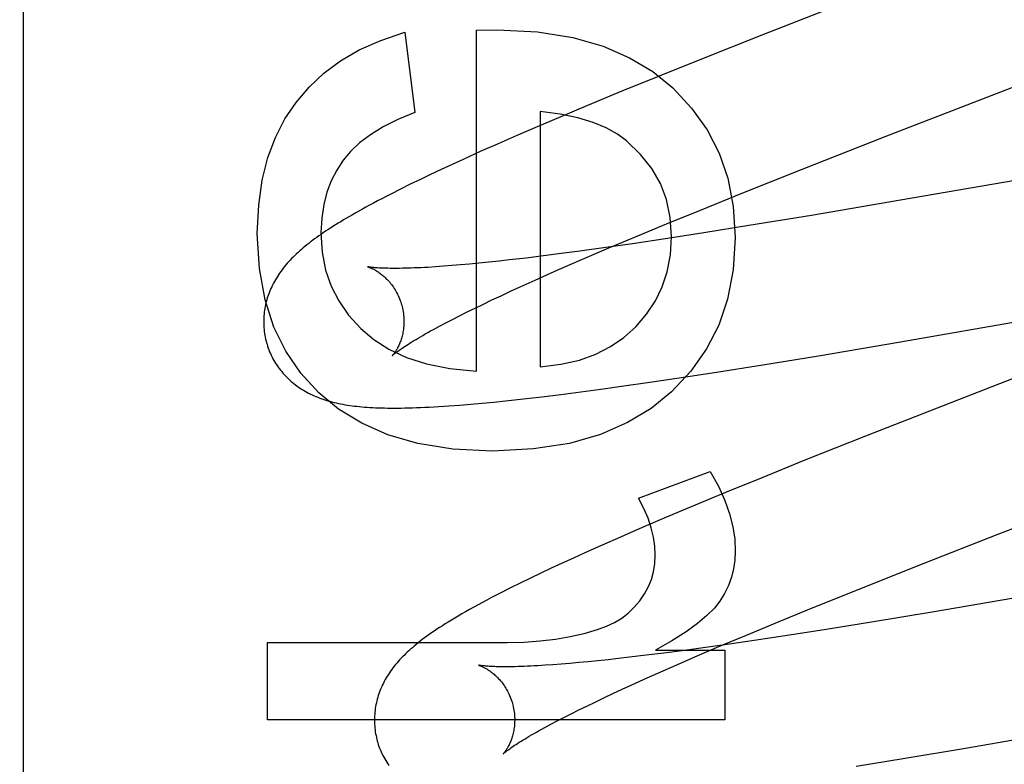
# Model space of a CAD drawing. Header units: inches. Extents: x 0 to 270, y 0 to 175.
# Tile 31 of 81: x 91.015 to 91.156, y 89.208 to 89.315. Entities that reach past the tile are written whole.
import ezdxf

# ---------------------------------------------------------------- set-up
doc = ezdxf.new("R2010")
doc.units = ezdxf.units.IN
doc.header["$LTSCALE"] = 14.84127
doc.header["$MEASUREMENT"] = 0
doc.linetypes.add('HIDDEN', pattern=[0.2, 0.1, -0.1])
doc.layers.add('DEFAULT_2', color=8, linetype='HIDDEN')

msp = doc.modelspace()

# ---------------------------------------------------------------- linework, layer by layer
at = {"layer": 'DEFAULT_2', "color": 8, "linetype": 'HIDDEN'}
for p, q in [((91.01586, 86.13568), (91.01586, 91.63618)), ((91.13437, 89.31765), (91.12109, 89.31244)), ((91.07023, 89.31284), (91.07164, 89.30142)), ((91.08042, 89.31315), (91.08336, 89.31321)), ((91.08042, 89.26453), (91.08042, 89.31315)), ((91.12109, 89.31244), (91.11248, 89.30902)), ((91.11248, 89.30902), (91.10621, 89.3065)), ((91.10621, 89.3065), (91.10115, 89.30443)), ((91.13869, 89.29797), (91.15874, 89.30575)), ((91.10115, 89.30443), (91.09624, 89.3024)), ((91.0895, 89.30155), (91.0895, 89.26514)), ((91.09624, 89.3024), (91.09244, 89.3008)), ((91.09244, 89.3008), (91.08876, 89.29924)), ((91.08876, 89.29924), (91.08609, 89.29808)), ((91.08609, 89.29808), (91.08349, 89.29694)), ((91.12674, 89.29327), (91.13869, 89.29797)), ((91.19324, 89.298), (91.14089, 89.28889)), ((91.08096, 89.29582), (91.07852, 89.29472)), ((91.08349, 89.29694), (91.08096, 89.29582)), ((91.07852, 89.29472), (91.07694, 89.29399)), ((91.07539, 89.29328), (91.07389, 89.29256)), ((91.07694, 89.29399), (91.07539, 89.29328)), ((91.11838, 89.28994), (91.12674, 89.29327)), ((91.07242, 89.29186), (91.07099, 89.29117)), ((91.07389, 89.29256), (91.07242, 89.29186)), ((91.06957, 89.29047), (91.0682, 89.28977)), ((91.07099, 89.29117), (91.06957, 89.29047)), ((91.11234, 89.2875), (91.11838, 89.28994)), ((91.14089, 89.28889), (91.12818, 89.28674)), ((91.1075, 89.28552), (91.11234, 89.2875)), ((91.12818, 89.28674), (91.11927, 89.28528)), ((91.10286, 89.28359), (91.1075, 89.28552)), ((91.11927, 89.28528), (91.11283, 89.28425)), ((91.0993, 89.28209), (91.10286, 89.28359)), ((91.10765, 89.28345), (91.10267, 89.2827)), ((91.11283, 89.28425), (91.10765, 89.28345)), ((91.09884, 89.28215), (91.09516, 89.28164)), ((91.09588, 89.28063), (91.0993, 89.28209)), ((91.10267, 89.2827), (91.09884, 89.28215)), ((91.08515, 89.28038), (91.08364, 89.28021)), ((91.0875, 89.28066), (91.08515, 89.28038)), ((91.08996, 89.28096), (91.0875, 89.28066)), ((91.09251, 89.28129), (91.08996, 89.28096)), ((91.09516, 89.28164), (91.09251, 89.28129)), ((91.09343, 89.27957), (91.09588, 89.28063)), ((91.0757, 89.27948), (91.07458, 89.2794)), ((91.07689, 89.27957), (91.0757, 89.27948)), ((91.07813, 89.27967), (91.07689, 89.27957)), ((91.07943, 89.27979), (91.07813, 89.27967)), ((91.08078, 89.27992), (91.07943, 89.27979)), ((91.08219, 89.28006), (91.08078, 89.27992)), ((91.08364, 89.28021), (91.08219, 89.28006)), ((91.09106, 89.27853), (91.09343, 89.27957)), ((91.08664, 89.27654), (91.0888, 89.27752)), ((91.0888, 89.27752), (91.09106, 89.27853)), ((91.08525, 89.27591), (91.08664, 89.27654)), ((91.14085, 89.2687), (91.18893, 89.27706)), ((91.0814, 89.2741), (91.08263, 89.27468)), ((91.08263, 89.27468), (91.08392, 89.27529)), ((91.08392, 89.27529), (91.08525, 89.27591)), ((91.07909, 89.27297), (91.08022, 89.27352)), ((91.08022, 89.27352), (91.0814, 89.2741)), ((91.07604, 89.27141), (91.077, 89.27191)), ((91.077, 89.27191), (91.07802, 89.27243)), ((91.07802, 89.27243), (91.07909, 89.27297)), ((91.07513, 89.27094), (91.07604, 89.27141)), ((91.1292, 89.26673), (91.14085, 89.2687)), ((91.12126, 89.26544), (91.1292, 89.26673)), ((91.11465, 89.26439), (91.12126, 89.26544)), ((91.10515, 89.26295), (91.10931, 89.26357)), ((91.10931, 89.26357), (91.11465, 89.26439)), ((91.09816, 89.26196), (91.10111, 89.26237)), ((91.10111, 89.26237), (91.10515, 89.26295)), ((91.08625, 89.26048), (91.08798, 89.26067)), ((91.08798, 89.26067), (91.08975, 89.26088)), ((91.08975, 89.26088), (91.09247, 89.26121)), ((91.09247, 89.26121), (91.09528, 89.26158)), ((91.09528, 89.26158), (91.09816, 89.26196)), ((91.07803, 89.25969), (91.07962, 89.25982)), ((91.07962, 89.25982), (91.08125, 89.25997)), ((91.08125, 89.25997), (91.08289, 89.26012)), ((91.08289, 89.26012), (91.08456, 89.26029)), ((91.08456, 89.26029), (91.08625, 89.26048)), ((91.14805, 89.26003), (91.13586, 89.25525)), ((91.13586, 89.25525), (91.12725, 89.25182)), ((91.12725, 89.25182), (91.12099, 89.24929)), ((91.1035, 89.24642), (91.11375, 89.25022)), ((91.12099, 89.24929), (91.11593, 89.24722)), ((91.11593, 89.24722), (91.11104, 89.24519)), ((91.11104, 89.24519), (91.10725, 89.2436)), ((91.10725, 89.2436), (91.10359, 89.24203)), ((91.10359, 89.24203), (91.10094, 89.24088)), ((91.14289, 89.23663), (91.15488, 89.24133)), ((91.09835, 89.23974), (91.09585, 89.23863)), ((91.10094, 89.24088), (91.09835, 89.23974)), ((91.09585, 89.23863), (91.09423, 89.23789)), ((91.09264, 89.23716), (91.09109, 89.23644)), ((91.09423, 89.23789), (91.09264, 89.23716)), ((91.08958, 89.23573), (91.0881, 89.23502)), ((91.09109, 89.23644), (91.08958, 89.23573)), ((91.13449, 89.23328), (91.14289, 89.23663)), ((91.08667, 89.23432), (91.08527, 89.23363)), ((91.0881, 89.23502), (91.08667, 89.23432)), ((91.08527, 89.23363), (91.0839, 89.23293)), ((91.12843, 89.23083), (91.13449, 89.23328)), ((91.1584, 89.2324), (91.14569, 89.23024)), ((91.12357, 89.22884), (91.12843, 89.23083)), ((91.14569, 89.23024), (91.13674, 89.22876)), ((91.1189, 89.22691), (91.12357, 89.22884)), ((91.13674, 89.22876), (91.13026, 89.22772)), ((91.13026, 89.22772), (91.12505, 89.2269)), ((91.05064, 89.2148), (91.05064, 89.22585)), ((91.05064, 89.22585), (91.08478, 89.22585)), ((91.11614, 89.22558), (91.11242, 89.22505)), ((91.11532, 89.2254), (91.1189, 89.22691)), ((91.12002, 89.22614), (91.11614, 89.22558)), ((91.12505, 89.2269), (91.12002, 89.22614)), ((91.10712, 89.22434), (91.10462, 89.22403)), ((91.10596, 89.22474), (91.11584, 89.22474)), ((91.10972, 89.22468), (91.10712, 89.22434)), ((91.11242, 89.22505), (91.10972, 89.22468)), ((91.11189, 89.22394), (91.11532, 89.2254)), ((91.11584, 89.22474), (91.11584, 89.2148)), ((91.0925, 89.22276), (91.09132, 89.22267)), ((91.09373, 89.22286), (91.0925, 89.22276)), ((91.09501, 89.22298), (91.09373, 89.22286)), ((91.09635, 89.2231), (91.09501, 89.22298)), ((91.09774, 89.22324), (91.09635, 89.2231)), ((91.09919, 89.2234), (91.09774, 89.22324)), ((91.10068, 89.22356), (91.09919, 89.2234)), ((91.10222, 89.22374), (91.10068, 89.22356)), ((91.10462, 89.22403), (91.10222, 89.22374)), ((91.10704, 89.22182), (91.10942, 89.22287)), ((91.10942, 89.22287), (91.11189, 89.22394)), ((91.09132, 89.22267), (91.09021, 89.2226)), ((91.10476, 89.22081), (91.10704, 89.22182)), ((91.10259, 89.21983), (91.10476, 89.22081)), ((91.15042, 89.21085), (91.20532, 89.22038)), ((91.09856, 89.21796), (91.09985, 89.21856)), ((91.09985, 89.21856), (91.1012, 89.21919)), ((91.1012, 89.21919), (91.10259, 89.21983)), ((91.09613, 89.21679), (91.09732, 89.21736)), ((91.09732, 89.21736), (91.09856, 89.21796)), ((91.09391, 89.21569), (91.09499, 89.21623)), ((91.09499, 89.21623), (91.09613, 89.21679)), ((91.11584, 89.2148), (91.05064, 89.2148)), ((91.091, 89.21419), (91.09191, 89.21467)), ((91.09191, 89.21467), (91.09288, 89.21517)), ((91.09288, 89.21517), (91.09391, 89.21569)), ((91.14124, 89.20933), (91.15042, 89.21085)), ((91.13454, 89.20824), (91.14124, 89.20933))]:
    msp.add_line(p, q, dxfattribs=at)
for points in [[(91.05471, 89.30282), (91.05656, 89.30503), (91.05868, 89.30701), (91.06104, 89.30878), (91.06372, 89.31034), (91.06679, 89.31169), (91.07023, 89.31284)], [(91.08336, 89.31321), (91.0891, 89.31288), (91.09416, 89.31211), (91.09849, 89.31087), (91.10225, 89.30922), (91.10557, 89.30724), (91.1084, 89.30491)], [(91.1084, 89.30491), (91.11109, 89.30202), (91.1133, 89.29892), (91.11501, 89.29562), (91.11624, 89.29202), (91.11701, 89.28799), (91.11731, 89.28356)], [(91.04917, 89.28417), (91.04938, 89.28817), (91.04988, 89.29178), (91.0507, 89.29498), (91.05179, 89.29785), (91.05312, 89.30048), (91.05471, 89.30282)], [(91.07164, 89.30142), (91.06922, 89.30042), (91.0671, 89.29936), (91.06529, 89.29824), (91.06376, 89.29706), (91.06247, 89.29586), (91.06144, 89.29461)], [(91.10183, 89.29735), (91.10051, 89.29833), (91.09891, 89.29921), (91.09704, 89.3), (91.09487, 89.30066), (91.09236, 89.30117), (91.0895, 89.30155)], [(91.10823, 89.28368), (91.10803, 89.28645), (91.10749, 89.28899), (91.10664, 89.29128), (91.10543, 89.2934), (91.10382, 89.29543), (91.10183, 89.29735)], [(91.06144, 89.29461), (91.0605, 89.29319), (91.05972, 89.29166), (91.0591, 89.29004), (91.05864, 89.28827), (91.05836, 89.28634), (91.05825, 89.28423)], [(91.0682, 89.28977), (91.06754, 89.28943), (91.06691, 89.28911), (91.06631, 89.28879), (91.06574, 89.28849), (91.06519, 89.28819), (91.06467, 89.28791), (91.06416, 89.28763), (91.06367, 89.28736), (91.0632, 89.28709), (91.06275, 89.28683), (91.06231, 89.28658), (91.06188, 89.28633), (91.06147, 89.28608), (91.06107, 89.28584), (91.06069, 89.28561), (91.06031, 89.28537), (91.05994, 89.28514), (91.05959, 89.28492), (91.05924, 89.28469), (91.05891, 89.28447), (91.05858, 89.28425), (91.05826, 89.28403), (91.05795, 89.28381), (91.05764, 89.28359), (91.05735, 89.28338), (91.05706, 89.28317), (91.05678, 89.28295), (91.0565, 89.28274), (91.05623, 89.28253), (91.05597, 89.28231), (91.05571, 89.2821), (91.05546, 89.28189)], [(91.05795, 89.26146), (91.05538, 89.26424), (91.05324, 89.26737), (91.05154, 89.2708), (91.05028, 89.27468), (91.04949, 89.27915), (91.04917, 89.28417)], [(91.05825, 89.28423), (91.05844, 89.28148), (91.05892, 89.27895), (91.05969, 89.27666), (91.06078, 89.27454), (91.0622, 89.27251), (91.06395, 89.27059)], [(91.10312, 89.27086), (91.10467, 89.27264), (91.10593, 89.27455), (91.10691, 89.27655), (91.10762, 89.27871), (91.10806, 89.28109), (91.10823, 89.28368)], [(91.11731, 89.28356), (91.117, 89.27897), (91.11621, 89.2748), (91.11495, 89.27109), (91.11321, 89.26771), (91.11096, 89.26453), (91.10821, 89.26159)], [(91.05546, 89.28189), (91.05522, 89.28167), (91.05498, 89.28146), (91.05475, 89.28124), (91.05452, 89.28102), (91.05429, 89.2808), (91.05407, 89.28058), (91.05386, 89.28036), (91.05366, 89.28014), (91.05345, 89.27991), (91.05326, 89.27968), (91.05307, 89.27945), (91.05288, 89.27922), (91.0527, 89.27899), (91.05253, 89.27876), (91.05236, 89.27852), (91.0522, 89.27828), (91.05204, 89.27804), (91.05189, 89.2778), (91.05175, 89.27756), (91.05161, 89.27731), (91.05147, 89.27706), (91.05135, 89.27681), (91.05123, 89.27656), (91.05111, 89.27632), (91.051, 89.27607), (91.0509, 89.27582), (91.05081, 89.27556), (91.05072, 89.27531), (91.05063, 89.27506), (91.05055, 89.2748), (91.05048, 89.27454), (91.05041, 89.27428), (91.05035, 89.27402), (91.0503, 89.27375), (91.05025, 89.27348), (91.05021, 89.27321), (91.05017, 89.27294), (91.05014, 89.27267), (91.05012, 89.2724), (91.0501, 89.27212), (91.05009, 89.27185), (91.05009, 89.27157), (91.05009, 89.2713), (91.0501, 89.27102), (91.05012, 89.27074), (91.05014, 89.27046), (91.05017, 89.27019), (91.05021, 89.26991), (91.05025, 89.26964), (91.05031, 89.26936), (91.05036, 89.26909), (91.05043, 89.26882), (91.05049, 89.26859)], [(91.06492, 89.27941), (91.06491, 89.27941), (91.0649, 89.27941), (91.06489, 89.27941), (91.0649, 89.27941), (91.06491, 89.27941), (91.06493, 89.2794), (91.06496, 89.2794), (91.065, 89.27938), (91.06504, 89.27937), (91.06509, 89.27935), (91.06515, 89.27933), (91.06521, 89.27931), (91.06527, 89.27928), (91.06535, 89.27925), (91.06542, 89.27922), (91.0655, 89.27918), (91.06559, 89.27914), (91.06568, 89.2791), (91.06577, 89.27905), (91.06587, 89.279), (91.06597, 89.27894), (91.06607, 89.27888), (91.06618, 89.27882), (91.06629, 89.27875), (91.06641, 89.27867), (91.06652, 89.2786), (91.06664, 89.27851), (91.06676, 89.27842), (91.06688, 89.27833), (91.06701, 89.27823), (91.06713, 89.27812), (91.06726, 89.27801), (91.06739, 89.27789), (91.06752, 89.27776), (91.06765, 89.27763), (91.06778, 89.27749), (91.06792, 89.27735), (91.06805, 89.2772), (91.06818, 89.27704), (91.06831, 89.27687), (91.06844, 89.2767), (91.06857, 89.27652), (91.06869, 89.27633), (91.06881, 89.27613), (91.06893, 89.27594), (91.06904, 89.27573), (91.06915, 89.27552), (91.06926, 89.2753), (91.06936, 89.27508), (91.06945, 89.27485), (91.06954, 89.27462), (91.06962, 89.27439), (91.0697, 89.27415), (91.06976, 89.27394)], [(91.07458, 89.2794), (91.07351, 89.27933), (91.073, 89.2793), (91.0725, 89.27928), (91.07202, 89.27926), (91.07156, 89.27924), (91.07111, 89.27922), (91.07068, 89.27921), (91.07026, 89.27919), (91.06986, 89.27919), (91.06947, 89.27918), (91.06911, 89.27918), (91.06875, 89.27918), (91.06842, 89.27918), (91.0681, 89.27918), (91.0678, 89.27919), (91.06751, 89.27919), (91.06724, 89.2792), (91.06698, 89.27921), (91.06675, 89.27922), (91.06653, 89.27923), (91.06632, 89.27925), (91.06613, 89.27926), (91.06595, 89.27928), (91.06579, 89.27929), (91.06565, 89.2793), (91.06552, 89.27932), (91.0654, 89.27933), (91.0653, 89.27935), (91.0652, 89.27936), (91.06513, 89.27937), (91.06506, 89.27938), (91.06501, 89.27939), (91.06496, 89.2794), (91.06493, 89.27941), (91.06492, 89.27941)], [(91.18799, 89.27552), (91.17053, 89.26875), (91.14805, 89.26003)], [(91.06976, 89.27394), (91.06982, 89.27373), (91.06987, 89.27349), (91.06992, 89.27325), (91.06997, 89.27301), (91.07, 89.27277), (91.07003, 89.27253), (91.07005, 89.27229), (91.07007, 89.27205), (91.07008, 89.27182), (91.07008, 89.27159), (91.07007, 89.27136), (91.07006, 89.27114), (91.07005, 89.27092), (91.07003, 89.2707), (91.07, 89.27049), (91.06997, 89.27029), (91.06994, 89.27009), (91.0699, 89.2699), (91.06986, 89.26971), (91.06982, 89.26953), (91.06977, 89.26936), (91.06972, 89.26919), (91.06967, 89.26903), (91.06962, 89.26887), (91.06956, 89.26872), (91.06951, 89.26858), (91.06945, 89.26844), (91.06939, 89.2683), (91.06934, 89.26818), (91.06928, 89.26805), (91.06922, 89.26794), (91.06916, 89.26783), (91.0691, 89.26772), (91.06905, 89.26762), (91.06899, 89.26753), (91.06893, 89.26744), (91.06888, 89.26735), (91.06883, 89.26727), (91.06878, 89.2672), (91.06873, 89.26713), (91.06868, 89.26707), (91.06864, 89.26701), (91.0686, 89.26696), (91.06856, 89.26691), (91.06853, 89.26687), (91.0685, 89.26683), (91.06847, 89.2668), (91.06845, 89.26678), (91.06843, 89.26676), (91.06842, 89.26675), (91.06842, 89.26675)], [(91.06395, 89.27059), (91.06578, 89.26902), (91.06795, 89.26766), (91.07043, 89.2665), (91.0733, 89.26557), (91.07664, 89.26492), (91.08042, 89.26453)], [(91.06842, 89.26675), (91.06843, 89.26675), (91.06844, 89.26677), (91.06846, 89.26679), (91.06849, 89.26682), (91.06853, 89.26685), (91.06858, 89.26689), (91.06864, 89.26694), (91.06871, 89.267), (91.06879, 89.26706), (91.06887, 89.26713), (91.06898, 89.26721), (91.06909, 89.26729), (91.06922, 89.26739), (91.06935, 89.26749), (91.0695, 89.26759), (91.06967, 89.26771), (91.06985, 89.26783), (91.07004, 89.26796), (91.07025, 89.2681), (91.07047, 89.26824), (91.07071, 89.26839), (91.07096, 89.26855), (91.07122, 89.26872), (91.0715, 89.26889), (91.0718, 89.26906), (91.07211, 89.26925), (91.07244, 89.26944), (91.07278, 89.26963), (91.07313, 89.26984), (91.0735, 89.27005), (91.07389, 89.27026), (91.07429, 89.27048), (91.0747, 89.27071), (91.07513, 89.27094)], [(91.0895, 89.26514), (91.09244, 89.26551), (91.09509, 89.26611), (91.09743, 89.26696), (91.09951, 89.26804), (91.10142, 89.26934), (91.10312, 89.27086)], [(91.05049, 89.26859), (91.05056, 89.26836), (91.05064, 89.26809), (91.05073, 89.26783), (91.05083, 89.26756), (91.05093, 89.2673), (91.05105, 89.26705), (91.05116, 89.26679), (91.05129, 89.26654), (91.05141, 89.26629), (91.05155, 89.26605), (91.05169, 89.26581), (91.05184, 89.26557), (91.05199, 89.26534), (91.05215, 89.26512), (91.05231, 89.26489), (91.05248, 89.26467), (91.05265, 89.26446), (91.05282, 89.26425), (91.05301, 89.26405), (91.05319, 89.26385), (91.05338, 89.26365), (91.05357, 89.26346), (91.05377, 89.26328), (91.05397, 89.2631), (91.05418, 89.26292), (91.05439, 89.26275), (91.0546, 89.26259), (91.05482, 89.26243), (91.05504, 89.26227), (91.05527, 89.26211), (91.0555, 89.26196), (91.05574, 89.26181), (91.05599, 89.26167), (91.05624, 89.26153), (91.05649, 89.2614), (91.05675, 89.26127), (91.057, 89.26114), (91.05727, 89.26102), (91.05754, 89.26091), (91.05781, 89.2608), (91.05808, 89.26069), (91.05836, 89.26059), (91.05864, 89.26049), (91.05893, 89.2604), (91.05922, 89.26031), (91.05952, 89.26023), (91.05982, 89.26015), (91.06012, 89.26007), (91.06043, 89.26), (91.06074, 89.25993), (91.06105, 89.25987), (91.06137, 89.25981), (91.06169, 89.25975), (91.06202, 89.2597), (91.06235, 89.25965), (91.06269, 89.2596), (91.06303, 89.25956), (91.06338, 89.25952), (91.06374, 89.25948), (91.0641, 89.25945), (91.06447, 89.25942), (91.06485, 89.25939), (91.06524, 89.25936), (91.06563, 89.25934), (91.06603, 89.25932), (91.06645, 89.25931), (91.06687, 89.25929), (91.06731, 89.25928), (91.06775, 89.25927), (91.06821, 89.25927), (91.06868, 89.25927), (91.06917, 89.25927), (91.06967, 89.25927), (91.07019, 89.25928), (91.07073, 89.25929), (91.07128, 89.25931), (91.07185, 89.25933), (91.07245, 89.25935), (91.07306, 89.25938), (91.0737, 89.25941), (91.07437, 89.25944), (91.07505, 89.25948), (91.07577, 89.25953), (91.0765, 89.25958), (91.07803, 89.25969)], [(91.08269, 89.25311), (91.07703, 89.25343), (91.07204, 89.25421), (91.06777, 89.25545), (91.06406, 89.2571), (91.06077, 89.25909), (91.05795, 89.26146)], [(91.10821, 89.26159), (91.10533, 89.25921), (91.10194, 89.25719), (91.09811, 89.25551), (91.09369, 89.25423), (91.08853, 89.25344), (91.08269, 89.25311)], [(91.15488, 89.24133), (91.17834, 89.25043), (91.20219, 89.25969)], [(91.11375, 89.25022), (91.1149, 89.24812), (91.11582, 89.24611), (91.1165, 89.24418), (91.11696, 89.24233), (91.11724, 89.24056), (91.11731, 89.23886)], [(91.10589, 89.23831), (91.10584, 89.23958), (91.10565, 89.24088), (91.10534, 89.24221), (91.10489, 89.24356), (91.10427, 89.24497), (91.1035, 89.24642)], [(91.1037, 89.23179), (91.10438, 89.23279), (91.10493, 89.23381), (91.10535, 89.23485), (91.10565, 89.23593), (91.10583, 89.23709), (91.10589, 89.23831)], [(91.11731, 89.23886), (91.11725, 89.23757), (91.11706, 89.23633), (91.11676, 89.23514), (91.11634, 89.23398), (91.11578, 89.23285), (91.1151, 89.23174)], [(91.0839, 89.23293), (91.08323, 89.23259), (91.08257, 89.23225), (91.08192, 89.2319), (91.08127, 89.23156), (91.08064, 89.23122), (91.08003, 89.23088), (91.07944, 89.23055), (91.07887, 89.23023), (91.07833, 89.22992), (91.07781, 89.22962), (91.07732, 89.22933), (91.07685, 89.22905), (91.0764, 89.22877), (91.07597, 89.2285), (91.07556, 89.22824), (91.07516, 89.22798), (91.07477, 89.22773), (91.07439, 89.22747), (91.07403, 89.22722), (91.07368, 89.22698), (91.07334, 89.22674), (91.07302, 89.2265), (91.0727, 89.22626), (91.0724, 89.22603), (91.0721, 89.2258), (91.07182, 89.22557), (91.07154, 89.22534), (91.07128, 89.22511)], [(91.09767, 89.22769), (91.09895, 89.22816), (91.10011, 89.22871), (91.10114, 89.22934), (91.10206, 89.23005), (91.10292, 89.23087), (91.1037, 89.23179)], [(91.1151, 89.23174), (91.11433, 89.23075), (91.11327, 89.22969), (91.11194, 89.22856), (91.11029, 89.22736), (91.10829, 89.22609), (91.10596, 89.22474)], [(91.08478, 89.22585), (91.0872, 89.22591), (91.08952, 89.22607), (91.09171, 89.22634), (91.0938, 89.2267), (91.09578, 89.22715), (91.09767, 89.22769)], [(91.07128, 89.22511), (91.07102, 89.22489), (91.07078, 89.22467), (91.07054, 89.22445), (91.07031, 89.22423), (91.07009, 89.22401), (91.06987, 89.2238), (91.06966, 89.22358), (91.06946, 89.22336), (91.06926, 89.22314), (91.06907, 89.22291), (91.06888, 89.22269), (91.0687, 89.22246), (91.06852, 89.22223), (91.06834, 89.222), (91.06818, 89.22176), (91.06801, 89.22153), (91.06786, 89.22129), (91.0677, 89.22104), (91.06756, 89.2208), (91.06742, 89.22055), (91.06728, 89.2203), (91.06715, 89.22006), (91.06703, 89.21981), (91.06692, 89.21956), (91.06681, 89.2193), (91.0667, 89.21905), (91.06661, 89.2188), (91.06652, 89.21854), (91.06643, 89.21829), (91.06635, 89.21803), (91.06628, 89.21777), (91.06621, 89.21751), (91.06615, 89.21725), (91.06609, 89.21698), (91.06604, 89.21671), (91.066, 89.21644), (91.06596, 89.21617), (91.06593, 89.2159), (91.06591, 89.21563), (91.06589, 89.21535), (91.06588, 89.21507), (91.06588, 89.2148), (91.06588, 89.21452), (91.06589, 89.21424), (91.06591, 89.21396), (91.06593, 89.21368), (91.06596, 89.2134), (91.066, 89.21313), (91.06604, 89.21285), (91.0661, 89.21257), (91.06615, 89.2123), (91.06622, 89.21203), (91.06628, 89.2118)], [(91.08071, 89.22262), (91.0807, 89.22262), (91.08069, 89.22262), (91.08069, 89.22262), (91.08071, 89.22262), (91.08073, 89.22261), (91.08076, 89.2226), (91.0808, 89.22259), (91.08084, 89.22258), (91.08089, 89.22256), (91.08095, 89.22254), (91.08101, 89.22252), (91.08107, 89.22249), (91.08115, 89.22246), (91.08122, 89.22242), (91.0813, 89.22239), (91.08139, 89.22235), (91.08148, 89.2223), (91.08157, 89.22225), (91.08167, 89.2222), (91.08177, 89.22215), (91.08188, 89.22208), (91.08198, 89.22202), (91.08209, 89.22195), (91.08221, 89.22188), (91.08232, 89.2218), (91.08244, 89.22171), (91.08256, 89.22162), (91.08268, 89.22153), (91.08281, 89.22143), (91.08293, 89.22132), (91.08306, 89.22121), (91.08319, 89.22109), (91.08332, 89.22096), (91.08345, 89.22083), (91.08358, 89.22069), (91.08371, 89.22055), (91.08385, 89.2204), (91.08398, 89.22024), (91.08411, 89.22007), (91.08423, 89.2199), (91.08436, 89.21972), (91.08448, 89.21953), (91.08461, 89.21934), (91.08472, 89.21914), (91.08484, 89.21893), (91.08495, 89.21872), (91.08505, 89.21851), (91.08515, 89.21828), (91.08524, 89.21806), (91.08533, 89.21783), (91.08542, 89.2176), (91.08549, 89.21736), (91.08555, 89.21715)], [(91.09021, 89.2226), (91.08915, 89.22253), (91.08865, 89.2225), (91.08816, 89.22248), (91.08768, 89.22246), (91.08722, 89.22244), (91.08678, 89.22242), (91.08636, 89.22241), (91.08594, 89.2224), (91.08555, 89.22239), (91.08517, 89.22239), (91.08481, 89.22239), (91.08446, 89.22238), (91.08413, 89.22239), (91.08382, 89.22239), (91.08352, 89.2224), (91.08324, 89.2224), (91.08297, 89.22241), (91.08272, 89.22242), (91.08249, 89.22243), (91.08227, 89.22245), (91.08207, 89.22246), (91.08188, 89.22247), (91.08171, 89.22249), (91.08155, 89.2225), (91.08141, 89.22252), (91.08128, 89.22253), (91.08117, 89.22254), (91.08107, 89.22256), (91.08098, 89.22257), (91.0809, 89.22258), (91.08084, 89.22259), (91.08079, 89.2226), (91.08075, 89.22261), (91.08072, 89.22262), (91.08071, 89.22262)], [(91.08555, 89.21715), (91.08561, 89.21694), (91.08566, 89.2167), (91.08571, 89.21646), (91.08576, 89.21621), (91.08579, 89.21597), (91.08582, 89.21573), (91.08584, 89.21549), (91.08586, 89.21526), (91.08587, 89.21502), (91.08587, 89.21479), (91.08586, 89.21456), (91.08586, 89.21434), (91.08584, 89.21412), (91.08582, 89.2139), (91.08579, 89.21369), (91.08576, 89.21349), (91.08573, 89.21329), (91.08569, 89.2131), (91.08565, 89.21291), (91.08561, 89.21273), (91.08556, 89.21256), (91.08551, 89.21239), (91.08546, 89.21223), (91.08541, 89.21207), (91.08535, 89.21192), (91.0853, 89.21178), (91.08524, 89.21164), (91.08518, 89.2115), (91.08512, 89.21138), (91.08506, 89.21126), (91.08501, 89.21114), (91.08495, 89.21103), (91.08489, 89.21092), (91.08483, 89.21082), (91.08478, 89.21073), (91.08472, 89.21064), (91.08467, 89.21055), (91.08461, 89.21047), (91.08456, 89.2104), (91.08452, 89.21033), (91.08447, 89.21027), (91.08443, 89.21021), (91.08438, 89.21016), (91.08435, 89.21011), (91.08431, 89.21007), (91.08428, 89.21004), (91.08426, 89.21001), (91.08424, 89.20999), (91.08422, 89.20997), (91.08421, 89.20996), (91.08421, 89.20996)], [(91.08421, 89.20996), (91.08422, 89.20997), (91.08423, 89.20998), (91.08426, 89.21), (91.08429, 89.21003), (91.08433, 89.21006), (91.08438, 89.21011), (91.08444, 89.21016), (91.08451, 89.21021), (91.08459, 89.21028), (91.08468, 89.21035), (91.08478, 89.21043), (91.0849, 89.21051), (91.08502, 89.21061), (91.08516, 89.21071), (91.08532, 89.21082), (91.08548, 89.21093), (91.08567, 89.21106), (91.08586, 89.21119), (91.08607, 89.21133), (91.08629, 89.21147), (91.08653, 89.21162), (91.08679, 89.21178), (91.08706, 89.21195), (91.08734, 89.21212), (91.08764, 89.2123), (91.08795, 89.21249), (91.08828, 89.21268), (91.08863, 89.21288), (91.08898, 89.21308), (91.08936, 89.21329), (91.08975, 89.21351), (91.09015, 89.21373), (91.09057, 89.21395), (91.091, 89.21419)], [(91.06628, 89.2118), (91.06635, 89.21157), (91.06643, 89.2113), (91.06652, 89.21104), (91.06662, 89.21077), (91.06672, 89.21052), (91.06683, 89.21026), (91.06695, 89.21001), (91.06707, 89.20976), (91.0672, 89.20951), (91.06734, 89.20927), (91.06748, 89.20903), (91.06762, 89.20879), (91.06777, 89.20856), (91.06793, 89.20833)]]:
    msp.add_lwpolyline(points, dxfattribs=at)
for radius in [0.25, 0.14]:
    msp.add_arc((91.01586, 89.24485), radius, 90, 270, dxfattribs=at)

doc.saveas('drawing.dxf')
